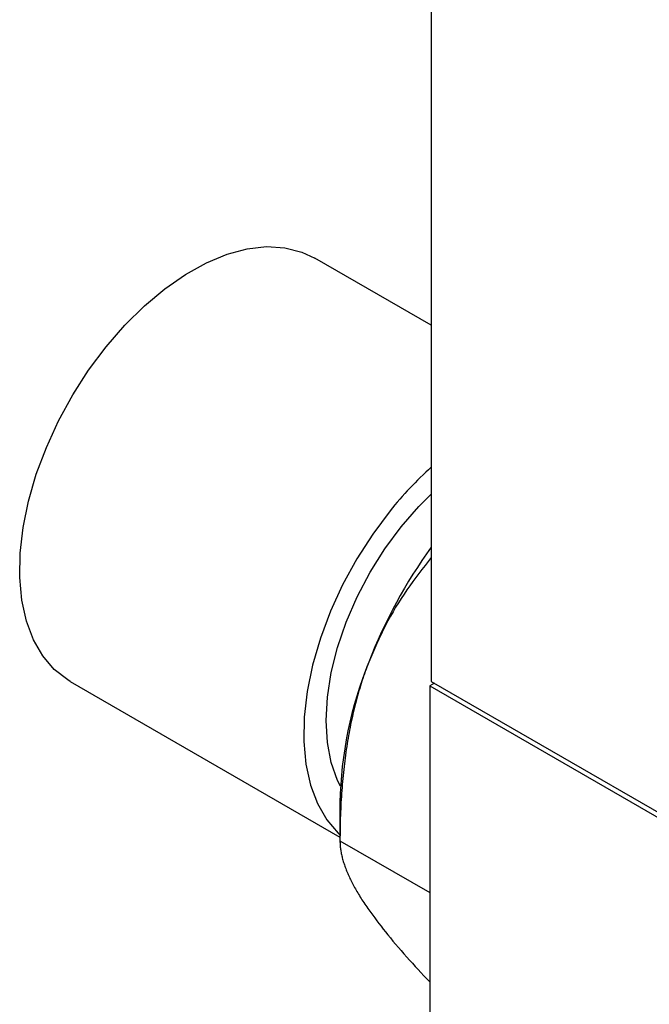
# Model space of a CAD drawing. Header units: millimetres. Extents: x 72 to 413, y 44 to 265.
# Tile 30 of 43: x 317 to 335, y 200 to 228. Entities that reach past the tile are written whole.
import ezdxf

# ---------------------------------------------------------------- set-up
doc = ezdxf.new("R2010")
doc.units = ezdxf.units.MM

msp = doc.modelspace()

# ---------------------------------------------------------------- linework, layer by layer
at = {"color": 7, "linetype": 'Continuous', "lineweight": 25}
for p, q in [((329.129, 251.938), (329.129, 209.266)), ((329.129, 219.511), (325.776, 221.447)), ((318.743, 209.265), (326.502, 204.785)), ((329.219, 209.214), (329.084, 209.136)), ((329.084, 209.136), (329.084, 192.544)), ((329.084, 209.136), (348.751, 197.783)), ((329.129, 209.266), (348.751, 197.938)), ((326.502, 205.778), (326.502, 204.636)), ((326.502, 204.675), (329.084, 203.185))]:
    msp.add_line(p, q, dxfattribs=at)
at = {"color": 7, "linetype": 'Continuous', "lineweight": 25, "flags": 128}
for points in [[(319.773, 218.894), (320.31, 219.514), (320.876, 220.073), (321.461, 220.564), (322.059, 220.978), (322.659, 221.311), (323.254, 221.557), (323.834, 221.712), (324.391, 221.775), (324.917, 221.744), (325.404, 221.62), (325.776, 221.447)], [(318.743, 209.265), (318.672, 209.307), (318.283, 209.61), (317.952, 209.998), (317.684, 210.463), (317.482, 211), (317.35, 211.601), (317.29, 212.256), (317.302, 212.956), (317.386, 213.691), (317.542, 214.451), (317.766, 215.224), (318.056, 215.999), (318.407, 216.764), (318.814, 217.509), (319.272, 218.222), (319.773, 218.894)], [(328.267, 213.717), (328.775, 214.3), (329.129, 214.653)], [(327.945, 214.176), (327.444, 213.505), (326.986, 212.791), (326.579, 212.046), (326.228, 211.281), (325.938, 210.506), (325.714, 209.733), (325.558, 208.974), (325.474, 208.239), (325.462, 207.538), (325.522, 206.883), (325.654, 206.283), (325.856, 205.746), (326.124, 205.28), (326.455, 204.893), (326.502, 204.849)], [(326.515, 206.248), (326.432, 206.417), (326.25, 206.931), (326.14, 207.508), (326.103, 208.139), (326.14, 208.813), (326.25, 209.518), (326.432, 210.242), (326.683, 210.973), (326.997, 211.699), (327.371, 212.406), (327.796, 213.082), (328.267, 213.717)]]:
    msp.add_lwpolyline(points, dxfattribs=at)
at = {"color": 7, "linetype": 'Continuous', "lineweight": 25}
for centre, radius, start, end in [((335.978, 207.768), 10.276, 131.7943, 141.4189), ((341.265, 204.386), 14.958, 144.2296, 158.6977), ((337.82, 205.568), 11.319, 157.9342, 178.9365)]:
    msp.add_arc(centre, radius, start, end, dxfattribs=at)
for points, knots in [([(329.129, 212.827), (328.89, 212.523), (328.411, 211.914), (327.798, 210.908), (327.483, 210.176), (327.329, 209.82)], [0, 0, 0, 0, 0.338844, 0.678552, 1, 1, 1, 1]), ([(327.329, 209.82), (327.296, 209.73), (327.227, 209.55), (327.134, 209.273), (327.047, 208.989), (326.966, 208.698), (326.892, 208.401), (326.824, 208.096), (326.763, 207.785), (326.708, 207.466), (326.659, 207.141), (326.617, 206.809), (326.582, 206.47), (326.553, 206.125), (326.53, 205.772), (326.514, 205.412), (326.504, 205.046), (326.503, 204.8), (326.502, 204.675)], [0, 0, 0, 0, 0.055816, 0.11224, 0.169341, 0.227185, 0.285838, 0.345359, 0.405808, 0.467241, 0.529711, 0.593269, 0.657963, 0.72384, 0.790942, 0.859311, 0.928984, 1, 1, 1, 1]), ([(326.502, 204.675), (326.503, 204.637), (326.505, 204.56), (326.518, 204.439), (326.539, 204.314), (326.568, 204.186), (326.606, 204.053), (326.652, 203.917), (326.707, 203.777), (326.77, 203.634), (326.842, 203.486), (326.922, 203.335), (327.011, 203.18), (327.108, 203.021), (327.213, 202.859), (327.291, 202.747), (327.329, 202.691)], [0, 0, 0, 0, 0.081051, 0.160355, 0.23797, 0.313952, 0.388366, 0.461279, 0.532761, 0.602888, 0.671741, 0.739403, 0.805964, 0.871518, 0.936163, 1, 1, 1, 1]), ([(327.329, 202.691), (327.483, 202.483), (327.798, 202.056), (328.397, 201.353), (328.86, 200.856), (329.084, 200.616)], [0, 0, 0, 0, 0.328573, 0.67581, 1, 1, 1, 1])]:
    msp.add_open_spline(points, degree=3, knots=knots, dxfattribs=at)

doc.saveas('drawing.dxf')
